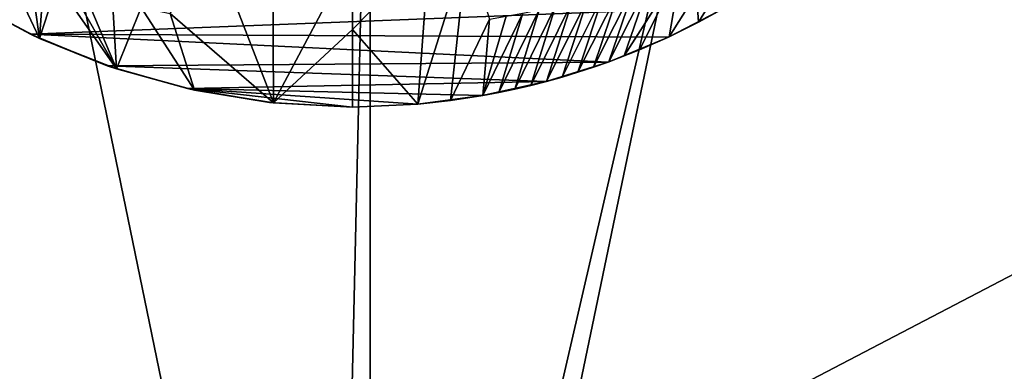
# Model space of a CAD drawing. Header units: metres. Extents: x -1204 to 0, y -809 to 0.
# Tile 78 of 118: x -714 to -399, y -336 to -224. Entities that reach past the tile are written whole.
import ezdxf

# ---------------------------------------------------------------- set-up
doc = ezdxf.new("R2010")
doc.units = ezdxf.units.M

msp = doc.modelspace()

# ---------------------------------------------------------------- linework, layer by layer
at = {"layer": 'Object 2'}
for points in [[(-887.021179, -753.244812, 90), (-1194.042358, -10, 90), (-633.427063, -638.481384, 90)], [(-1194.042358, -10, 90), (-626.241211, -632.856445, 90), (-633.427063, -638.481384, 90)], [(-10, -10, 90), (-602.021179, -625.846375, 90), (-1194.042358, -10, 90)], [(-602.021179, -625.846375, 90), (-610.037109, -626.560547, 90), (-1194.042358, -10, 90)], [(-1194.042358, -10, 90), (-610.037109, -626.560547, 90), (-618.258606, -628.853394, 90)], [(-618.258606, -628.853394, 90), (-626.241211, -632.856445, 90), (-1194.042358, -10, 90)], [(-594.006104, -626.560364, 90), (-602.021179, -625.846375, 90), (-10, -10, 90)], [(-585.781799, -628.854126, 90), (-594.006104, -626.560364, 90), (-10, -10, 90)], [(-577.802734, -632.855408, 90), (-585.781799, -628.854126, 90), (-10, -10, 90)], [(-10, -10, 90), (-570.615173, -638.481506, 90), (-577.802734, -632.855408, 90)], [(-317.021149, -753.244812, 90), (-570.615173, -638.481506, 90), (-10, -10, 90)], [(-360.52652, -81.898285, 118.593521), (-421.769043, -85.030029, 118.538857), (-67.645378, -246.592377, 115.718773)], [(-67.645378, -246.592377, 115.718773), (-421.769043, -85.030029, 118.538857), (-482.169464, -87.233986, 118.500389)], [(-613.877686, -606.131226, 109.443001), (-720.814026, -87.26474, 118.499847), (-1139.987671, -324.029175, 114.367111)], [(-602.021118, -88.983696, 118.469841), (-720.814026, -87.26474, 118.499847), (-613.877686, -606.131226, 109.443001)], [(-590.164673, -606.131226, 109.443001), (-482.169464, -87.233986, 118.500389), (-602.021179, -605.043579, 109.461983)], [(-482.169464, -87.233986, 118.500389), (-602.021118, -88.983696, 118.469841), (-602.021179, -605.043579, 109.461983)], [(-590.164673, -606.131226, 109.443001), (-64.054756, -324.029175, 114.367111), (-482.169464, -87.233986, 118.500389)], [(-64.054756, -324.029175, 114.367111), (-65.505524, -284.940216, 115.049408), (-482.169464, -87.233986, 118.500389)], [(-482.169464, -87.233986, 118.500389), (-65.505524, -284.940216, 115.049408), (-67.645378, -246.592377, 115.718773)], [(-602.021179, -605.043579, 109.461983), (-602.021118, -88.983696, 118.469841), (-613.877686, -606.131226, 109.443001)], [(-632.983093, -250.454575, 628.365051), (-652.380554, -200.24295, 450.819794), (-633.481323, -153.371567, 266.12146)], [(-633.481323, -153.371567, 266.12146), (-607.638306, -202.873459, 446.262939), (-632.983093, -250.454575, 628.365051)], [(-1020.79425, -194.133835, 2170.673096), (-1020.79425, -630.900635, 2170.673096), (-183.248077, -194.133835, 2170.673096)], [(-1020.79425, -630.900635, 2170.673096), (-183.248077, -630.900635, 2170.673096), (-183.248077, -194.133835, 2170.673096)], [(-183.248077, -195.079742, 2167.817139), (-183.248077, -630.185547, 2167.817139), (-1020.79425, -195.079742, 2167.817139)], [(-183.248077, -630.185547, 2167.817139), (-1020.79425, -630.185547, 2167.817139), (-1020.79425, -195.079742, 2167.817139)], [(-665.986877, -221.934464, 542.16449), (-652.380554, -200.24295, 450.819794), (-632.983093, -250.454575, 628.365051)], [(-586.738159, -250.871429, 628.365051), (-583.136475, -201.882736, 447.355621), (-571.013062, -200.664413, 448.702759)], [(-576.340454, -249.728729, 628.365051), (-586.738159, -250.871429, 628.365051), (-571.013062, -200.664413, 448.702759)], [(-571.013062, -200.664413, 448.702759), (-563.881409, -223.672302, 538.176392), (-576.340454, -249.728729, 628.365051)], [(-607.638306, -202.873459, 446.262939), (-607.638306, -226.973541, 535.978638), (-632.983093, -250.454575, 628.365051)], [(-607.638306, -226.973541, 535.978638), (-583.136475, -201.882736, 447.355621), (-586.738159, -250.871429, 628.365051)], [(-607.638306, -226.973541, 535.978638), (-607.638306, -202.873459, 446.262939), (-583.136475, -201.882736, 447.355621)], [(-707.784668, -229.913101, 628.365051), (-731.697998, -217.255478, 628.365051), (-719.086304, -206.095352, 556.113525)], [(-710.740784, -209.399673, 553.238586), (-707.784668, -229.913101, 628.365051), (-719.086304, -206.095352, 556.113525)], [(-515.878174, -233.52269, 628.365051), (-520.731445, -235.472626, 628.365051), (-502.474365, -206.900818, 548.942627)], [(-520.731445, -235.472626, 628.365051), (-512.214539, -210.625061, 546.583496), (-502.474365, -206.900818, 548.942627)], [(-506.304504, -229.307953, 628.365051), (-515.878174, -233.52269, 628.365051), (-502.474365, -206.900818, 548.942627)], [(-497.644623, -215.409348, 589.510132), (-506.304504, -229.307953, 628.365051), (-502.474365, -206.900818, 548.942627)], [(-710.740784, -209.399673, 553.238586), (-706.484863, -210.961273, 551.880005), (-707.784668, -229.913101, 628.365051)], [(-706.484863, -210.961273, 551.880005), (-702.175781, -212.458267, 550.574951), (-707.784668, -229.913101, 628.365051)], [(-520.731445, -235.472626, 628.365051), (-525.626404, -237.316086, 628.365051), (-512.214539, -210.625061, 546.583496)], [(-525.626404, -237.316086, 628.365051), (-517.168762, -212.353104, 545.485474), (-512.214539, -210.625061, 546.583496)], [(-488.483643, -210.902969, 590.899536), (-496.922882, -224.681778, 628.365051), (-497.644623, -215.409348, 589.510132)], [(-487.750977, -219.652817, 628.365051), (-496.922882, -224.681778, 628.365051), (-488.483643, -210.902969, 590.899536)], [(-707.784668, -229.913101, 628.365051), (-702.175781, -212.458267, 550.574951), (-683.207703, -239.596634, 628.365051)], [(-702.175781, -212.458267, 550.574951), (-697.815308, -213.888641, 549.324219), (-683.207703, -239.596634, 628.365051)], [(-683.207703, -239.596634, 628.365051), (-697.815308, -213.888641, 549.324219), (-693.405212, -215.250687, 548.12854)], [(-530.561096, -239.052109, 628.365051), (-535.53302, -240.679855, 628.365051), (-522.176453, -213.990097, 544.441956)], [(-535.53302, -240.679855, 628.365051), (-527.235352, -215.534729, 543.453918), (-522.176453, -213.990097, 544.441956)], [(-525.626404, -237.316086, 628.365051), (-530.561096, -239.052109, 628.365051), (-517.168762, -212.353104, 545.485474)], [(-530.561096, -239.052109, 628.365051), (-522.176453, -213.990097, 544.441956), (-517.168762, -212.353104, 545.485474)], [(-734.088074, -215.793106, 660.752136), (-731.697998, -217.255478, 628.365051), (-710.717712, -228.542419, 660.418274)], [(-734.088074, -215.793106, 660.752136), (-710.717712, -228.542419, 660.418274), (-488.069458, -219.836548, 660.646545)], [(-731.697998, -217.255478, 628.365051), (-707.784668, -229.913101, 628.365051), (-710.717712, -228.542419, 660.418274)], [(-693.405212, -215.250687, 548.12854), (-684.440796, -217.765472, 545.905823), (-683.207703, -239.596634, 628.365051)], [(-540.539612, -242.198593, 628.365051), (-545.578247, -243.60759, 628.365051), (-532.342834, -216.985687, 542.522095)], [(-545.578247, -243.60759, 628.365051), (-537.496704, -218.341919, 541.647583), (-532.342834, -216.985687, 542.522095)], [(-532.342834, -216.985687, 542.522095), (-527.235352, -215.534729, 543.453918), (-540.539612, -242.198593, 628.365051)], [(-527.235352, -215.534729, 543.453918), (-535.53302, -240.679855, 628.365051), (-540.539612, -242.198593, 628.365051)], [(-496.922882, -224.681778, 628.365051), (-506.304504, -229.307953, 628.365051), (-497.644623, -215.409348, 589.510132)], [(-488.069458, -219.836548, 660.646545), (-710.717712, -228.542419, 660.418274), (-506.583282, -229.433746, 660.395203)], [(-684.440796, -217.765472, 545.905823), (-675.295471, -219.995483, 543.914734), (-683.207703, -239.596634, 628.365051)], [(-683.207703, -239.596634, 628.365051), (-675.295471, -219.995483, 543.914734), (-658.213867, -246.410934, 628.365051)], [(-675.295471, -219.995483, 543.914734), (-665.986877, -221.934464, 542.16449), (-658.213867, -246.410934, 628.365051)], [(-550.646484, -244.906143, 628.365051), (-555.741638, -246.093842, 628.365051), (-542.694641, -219.602585, 540.831543)], [(-555.741638, -246.093842, 628.365051), (-547.934448, -220.766815, 540.075256), (-542.694641, -219.602585, 540.831543)], [(-545.578247, -243.60759, 628.365051), (-550.646484, -244.906143, 628.365051), (-537.496704, -218.341919, 541.647583)], [(-550.646484, -244.906143, 628.365051), (-542.694641, -219.602585, 540.831543), (-537.496704, -218.341919, 541.647583)], [(-506.583282, -229.433746, 660.395203), (-496.922882, -224.681778, 628.365051), (-488.069458, -219.836548, 660.646545)], [(-496.922882, -224.681778, 628.365051), (-487.750977, -219.652817, 628.365051), (-488.069458, -219.836548, 660.646545)], [(-658.213867, -246.410934, 628.365051), (-665.986877, -221.934464, 542.16449), (-632.983093, -250.454575, 628.365051)], [(-563.881409, -223.672302, 538.176392), (-566.00238, -248.135162, 628.365051), (-576.340454, -249.728729, 628.365051)], [(-560.861145, -247.170303, 628.365051), (-566.00238, -248.135162, 628.365051), (-553.213806, -221.833771, 539.380005)], [(-566.00238, -248.135162, 628.365051), (-558.530273, -222.802567, 538.746765), (-553.213806, -221.833771, 539.380005)], [(-558.530273, -222.802567, 538.746765), (-566.00238, -248.135162, 628.365051), (-563.881409, -223.672302, 538.176392)], [(-555.741638, -246.093842, 628.365051), (-560.861145, -247.170303, 628.365051), (-547.934448, -220.766815, 540.075256)], [(-560.861145, -247.170303, 628.365051), (-553.213806, -221.833771, 539.380005), (-547.934448, -220.766815, 540.075256)], [(-506.583282, -229.433746, 660.395203), (-506.304504, -229.307953, 628.365051), (-496.922882, -224.681778, 628.365051)], [(-710.717712, -228.542419, 660.418274), (-707.784668, -229.913101, 628.365051), (-686.144775, -238.601486, 660.154846)], [(-710.717712, -228.542419, 660.418274), (-525.855164, -237.400314, 660.186523), (-506.583282, -229.433746, 660.395203)], [(-710.717712, -228.542419, 660.418274), (-686.144775, -238.601486, 660.154846), (-525.855164, -237.400314, 660.186523)], [(-707.784668, -229.913101, 628.365051), (-683.207703, -239.596634, 628.365051), (-686.144775, -238.601486, 660.154846)], [(-632.983093, -250.454575, 628.365051), (-607.638306, -226.973541, 535.978638), (-607.638306, -251.791031, 628.365051)], [(-607.638306, -251.791031, 628.365051), (-607.638306, -226.973541, 535.978638), (-586.738159, -250.871429, 628.365051)], [(-525.855164, -237.400314, 660.186523), (-515.878174, -233.52269, 628.365051), (-506.583282, -229.433746, 660.395203)], [(-515.878174, -233.52269, 628.365051), (-506.304504, -229.307953, 628.365051), (-506.583282, -229.433746, 660.395203)], [(-520.731445, -235.472626, 628.365051), (-515.878174, -233.52269, 628.365051), (-525.855164, -237.400314, 660.186523)], [(-525.626404, -237.316086, 628.365051), (-520.731445, -235.472626, 628.365051), (-525.855164, -237.400314, 660.186523)], [(-686.144775, -238.601486, 660.154846), (-545.753784, -243.656891, 660.022644), (-525.855164, -237.400314, 660.186523)], [(-686.144775, -238.601486, 660.154846), (-683.207703, -239.596634, 628.365051), (-660.522278, -245.901733, 659.963684)], [(-686.144775, -238.601486, 660.154846), (-660.522278, -245.901733, 659.963684), (-545.753784, -243.656891, 660.022644)], [(-545.753784, -243.656891, 660.022644), (-535.53302, -240.679855, 628.365051), (-525.855164, -237.400314, 660.186523)], [(-535.53302, -240.679855, 628.365051), (-530.561096, -239.052109, 628.365051), (-525.855164, -237.400314, 660.186523)], [(-525.855164, -237.400314, 660.186523), (-530.561096, -239.052109, 628.365051), (-525.626404, -237.316086, 628.365051)], [(-683.207703, -239.596634, 628.365051), (-658.213867, -246.410934, 628.365051), (-660.522278, -245.901733, 659.963684)], [(-540.539612, -242.198593, 628.365051), (-535.53302, -240.679855, 628.365051), (-545.753784, -243.656891, 660.022644)], [(-545.578247, -243.60759, 628.365051), (-540.539612, -242.198593, 628.365051), (-545.753784, -243.656891, 660.022644)], [(-660.522278, -245.901733, 659.963684), (-566.122498, -248.155624, 659.904785), (-545.753784, -243.656891, 660.022644)], [(-566.122498, -248.155624, 659.904785), (-555.741638, -246.093842, 628.365051), (-545.753784, -243.656891, 660.022644)], [(-555.741638, -246.093842, 628.365051), (-550.646484, -244.906143, 628.365051), (-545.753784, -243.656891, 660.022644)], [(-545.753784, -243.656891, 660.022644), (-550.646484, -244.906143, 628.365051), (-545.578247, -243.60759, 628.365051)], [(-660.522278, -245.901733, 659.963684), (-658.213867, -246.410934, 628.365051), (-634.222595, -250.319916, 659.847961)], [(-634.222595, -250.319916, 659.847961), (-607.638306, -251.789063, 659.809509), (-660.522278, -245.901733, 659.963684)], [(-607.638306, -251.789063, 659.809509), (-586.79895, -250.874237, 659.833496), (-660.522278, -245.901733, 659.963684)], [(-660.522278, -245.901733, 659.963684), (-586.79895, -250.874237, 659.833496), (-566.122498, -248.155624, 659.904785)], [(-658.213867, -246.410934, 628.365051), (-632.983093, -250.454575, 628.365051), (-634.222595, -250.319916, 659.847961)], [(-576.340454, -249.728729, 628.365051), (-566.122498, -248.155624, 659.904785), (-586.79895, -250.874237, 659.833496)], [(-576.340454, -249.728729, 628.365051), (-566.00238, -248.135162, 628.365051), (-566.122498, -248.155624, 659.904785)], [(-566.122498, -248.155624, 659.904785), (-560.861145, -247.170303, 628.365051), (-555.741638, -246.093842, 628.365051)], [(-566.00238, -248.135162, 628.365051), (-560.861145, -247.170303, 628.365051), (-566.122498, -248.155624, 659.904785)], [(-634.222595, -250.319916, 659.847961), (-632.983093, -250.454575, 628.365051), (-607.638306, -251.789063, 659.809509)], [(-632.983093, -250.454575, 628.365051), (-607.638306, -251.791031, 628.365051), (-607.638306, -251.789063, 659.809509)], [(-607.638306, -251.791031, 628.365051), (-586.738159, -250.871429, 628.365051), (-607.638306, -251.789063, 659.809509)], [(-586.738159, -250.871429, 628.365051), (-586.79895, -250.874237, 659.833496), (-607.638306, -251.789063, 659.809509)], [(-586.738159, -250.871429, 628.365051), (-576.340454, -249.728729, 628.365051), (-586.79895, -250.874237, 659.833496)], [(-1139.987671, -324.029175, 114.367111), (-1140.727539, -401.999695, 113.006126), (-613.877686, -606.131226, 109.443001)], [(-63.314919, -401.999695, 113.006126), (-64.054756, -324.029175, 114.367111), (-590.164673, -606.131226, 109.443001)]]:
    msp.add_3dface(points, dxfattribs=at)

doc.saveas('drawing.dxf')
